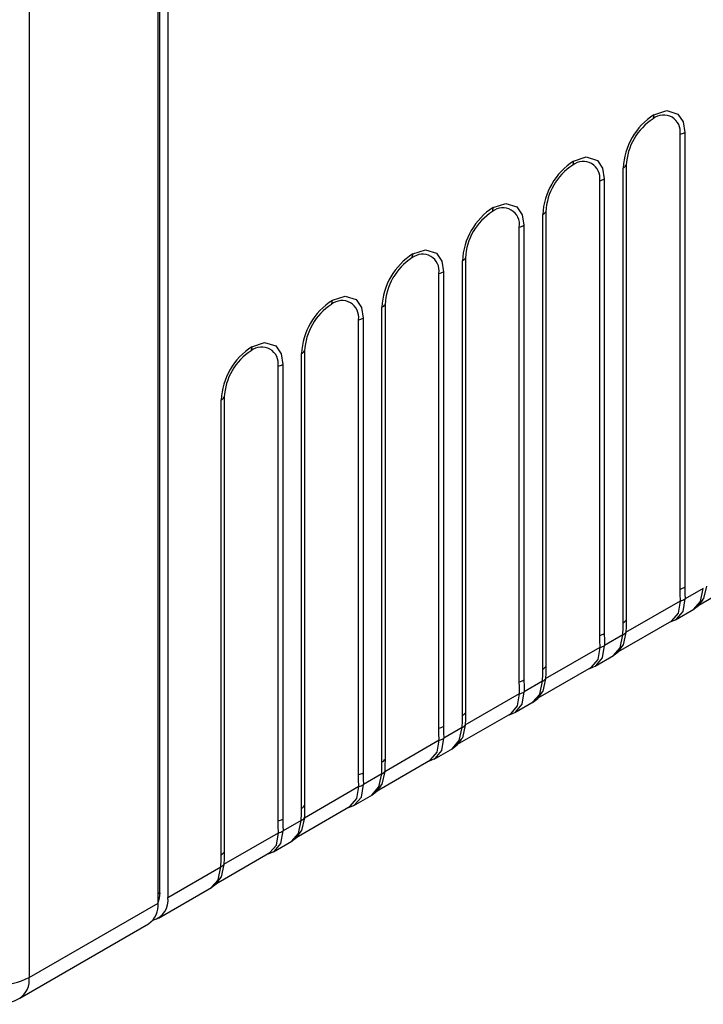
# Model space of a CAD drawing. Header units: millimetres. Extents: x 0 to 559, y 0 to 432.
# Tile 17 of 25: x 368 to 392, y 263 to 298. Entities that reach past the tile are written whole.
import ezdxf

# ---------------------------------------------------------------- set-up
doc = ezdxf.new("R2010")
doc.units = ezdxf.units.MM
doc.header["$LTSCALE"] = 2

msp = doc.modelspace()

# ---------------------------------------------------------------- linework, layer by layer
for p, q in [((372.951, 267.116), (372.951, 325.606)), ((372.891, 266.754), (372.891, 325.124)), ((373.234, 325.322), (373.234, 266.953)), ((368.355, 322.506), (368.355, 264.136)), ((391.255, 277.807), (391.255, 293.811)), ((391.417, 293.873), (391.417, 277.869)), ((389.254, 276.62), (389.254, 292.624)), ((389.362, 292.718), (389.362, 276.714)), ((388.427, 276.174), (388.427, 292.178)), ((388.589, 292.241), (388.589, 276.236)), ((386.425, 274.987), (386.425, 290.992)), ((386.534, 291.085), (386.534, 275.081)), ((385.598, 274.541), (385.598, 290.545)), ((385.761, 290.608), (385.761, 274.604)), ((383.705, 289.452), (383.705, 273.448)), ((383.597, 273.355), (383.597, 289.359)), ((382.77, 272.908), (382.77, 288.912)), ((382.932, 288.975), (382.932, 272.971)), ((380.768, 271.722), (380.768, 287.726)), ((380.877, 287.82), (380.877, 271.815)), ((380.104, 287.342), (380.104, 271.338)), ((379.941, 271.275), (379.941, 287.28)), ((377.94, 270.089), (377.94, 286.093)), ((378.048, 286.187), (378.048, 270.183)), ((377.113, 269.643), (377.113, 285.647)), ((377.275, 285.709), (377.275, 269.705)), ((375.22, 284.554), (375.22, 268.55)), ((375.112, 268.456), (375.112, 284.46)), ((391.833, 277.192), (393.794, 278.324)), ((392.071, 277.827), (391.429, 277.456)), ((389.351, 276.288), (391.266, 277.393)), ((391.094, 276.722), (391.743, 277.097)), ((389.005, 275.56), (390.966, 276.692)), ((389.242, 276.194), (388.6, 275.823)), ((386.523, 274.655), (388.438, 275.761)), ((388.266, 275.089), (388.915, 275.464)), ((386.259, 273.974), (388.137, 275.059)), ((386.414, 274.561), (385.772, 274.191)), ((383.694, 273.022), (385.609, 274.128)), ((385.438, 273.456), (386.087, 273.831)), ((383.43, 272.341), (385.309, 273.426)), ((383.586, 272.928), (382.943, 272.558)), ((380.866, 271.389), (382.781, 272.495)), ((382.609, 271.823), (383.258, 272.198)), ((380.519, 270.661), (382.48, 271.793)), ((380.757, 271.296), (380.115, 270.925)), ((378.037, 269.757), (379.953, 270.862)), ((379.781, 270.191), (380.43, 270.565)), ((377.691, 269.028), (379.652, 270.16)), ((377.929, 269.663), (377.287, 269.292)), ((375.209, 268.124), (377.124, 269.229)), ((376.952, 268.558), (377.601, 268.932)), ((374.863, 267.395), (376.823, 268.527)), ((373.234, 266.953), (375.1, 268.03)), ((372.903, 266.22), (374.773, 267.3)), ((372.951, 267.116), (372.891, 267.081)), ((368.355, 264.136), (372.891, 266.754)), ((368.024, 263.404), (372.559, 266.022))]:
    msp.add_line(p, q)
at = {"flags": 128}
for points in [[(390.336, 294.498), (390.783, 294.645), (391.172, 294.524), (391.359, 294.246), (391.417, 293.873)], [(387.507, 292.865), (387.955, 293.012), (388.344, 292.891), (388.53, 292.613), (388.589, 292.241)], [(384.679, 291.232), (385.126, 291.379), (385.515, 291.259), (385.702, 290.98), (385.761, 290.608)], [(381.85, 289.6), (382.298, 289.746), (382.687, 289.626), (382.873, 289.347), (382.932, 288.975)], [(379.022, 287.967), (379.469, 288.113), (379.858, 287.993), (380.045, 287.715), (380.104, 287.342)], [(376.193, 286.334), (376.641, 286.481), (377.03, 286.36), (377.216, 286.082), (377.275, 285.709)], [(391.266, 277.393), (391.257, 277.623), (391.255, 277.807)], [(391.417, 277.869), (391.421, 277.639), (391.429, 277.456)], [(391.72, 277.084), (391.723, 277.085), (391.971, 277.37), (392.071, 277.827)], [(392.179, 277.911), (392.08, 277.471), (392.011, 277.392)], [(390.961, 276.69), (390.965, 276.691), (391.196, 276.96), (391.267, 277.384)], [(391.115, 276.736), (391.119, 276.736), (391.357, 277.016), (391.429, 277.456)], [(391.267, 277.384), (391.266, 277.389), (391.266, 277.393)], [(391.72, 277.083), (391.903, 277.224), (392.049, 277.413)], [(389.242, 276.194), (389.252, 276.437), (389.254, 276.62)], [(389.362, 276.714), (389.359, 276.477), (389.351, 276.288)], [(390.884, 276.644), (390.904, 276.647), (391.117, 276.735)], [(388.589, 276.236), (388.593, 276.006), (388.6, 275.823)], [(389.351, 276.278), (389.252, 275.838), (389.183, 275.76)], [(389.351, 276.288), (389.351, 276.282), (389.351, 276.278)], [(388.438, 275.761), (388.429, 275.99), (388.427, 276.174)], [(388.891, 275.452), (388.895, 275.452), (389.143, 275.737), (389.242, 276.194)], [(388.133, 275.058), (388.136, 275.058), (388.367, 275.327), (388.438, 275.751)], [(388.287, 275.103), (388.291, 275.104), (388.529, 275.383), (388.6, 275.823)], [(388.438, 275.751), (388.438, 275.757), (388.438, 275.761)], [(388.892, 275.45), (389.075, 275.591), (389.221, 275.78)], [(386.414, 274.561), (386.423, 274.804), (386.425, 274.987)], [(386.534, 275.081), (386.53, 274.844), (386.523, 274.655)], [(388.055, 275.011), (388.076, 275.014), (388.288, 275.102)], [(385.609, 274.128), (385.6, 274.358), (385.598, 274.541)], [(385.761, 274.604), (385.764, 274.373), (385.772, 274.191)], [(386.063, 273.819), (386.067, 273.819), (386.315, 274.105), (386.414, 274.561)], [(386.522, 274.645), (386.423, 274.205), (386.355, 274.127)], [(386.523, 274.655), (386.522, 274.65), (386.522, 274.645)], [(385.459, 273.47), (385.463, 273.471), (385.701, 273.75), (385.772, 274.191)], [(385.61, 274.118), (385.61, 274.124), (385.609, 274.128)], [(386.063, 273.817), (386.246, 273.958), (386.393, 274.147)], [(385.305, 273.425), (385.308, 273.426), (385.539, 273.695), (385.61, 274.118)], [(383.705, 273.448), (383.702, 273.211), (383.694, 273.022)], [(385.227, 273.379), (385.248, 273.381), (385.46, 273.469)], [(383.586, 272.928), (383.595, 273.171), (383.597, 273.355)], [(382.781, 272.495), (382.772, 272.725), (382.77, 272.908)], [(382.932, 272.971), (382.936, 272.74), (382.943, 272.558)], [(383.235, 272.186), (383.238, 272.187), (383.486, 272.472), (383.586, 272.928)], [(383.694, 273.012), (383.595, 272.572), (383.526, 272.494)], [(383.694, 273.022), (383.694, 273.017), (383.694, 273.012)], [(382.476, 271.792), (382.48, 271.793), (382.71, 272.062), (382.781, 272.486)], [(382.63, 271.837), (382.634, 271.838), (382.872, 272.117), (382.943, 272.558)], [(382.781, 272.486), (382.781, 272.491), (382.781, 272.495)], [(383.235, 272.185), (383.418, 272.325), (383.564, 272.514)], [(380.757, 271.296), (380.766, 271.538), (380.768, 271.722)], [(380.877, 271.815), (380.873, 271.578), (380.866, 271.389)], [(382.398, 271.746), (382.419, 271.749), (382.631, 271.836)], [(380.865, 271.38), (380.766, 270.94), (380.698, 270.861)], [(380.866, 271.389), (380.866, 271.384), (380.865, 271.38)], [(379.953, 270.862), (379.944, 271.092), (379.941, 271.275)], [(380.104, 271.338), (380.107, 271.108), (380.115, 270.925)], [(380.406, 270.553), (380.41, 270.554), (380.658, 270.839), (380.757, 271.296)], [(379.648, 270.159), (379.651, 270.16), (379.882, 270.429), (379.953, 270.853)], [(379.802, 270.204), (379.806, 270.205), (380.044, 270.484), (380.115, 270.925)], [(379.953, 270.853), (379.953, 270.858), (379.953, 270.862)], [(380.406, 270.552), (380.589, 270.693), (380.736, 270.882)], [(377.929, 269.663), (377.938, 269.906), (377.94, 270.089)], [(378.048, 270.183), (378.045, 269.945), (378.037, 269.757)], [(379.57, 270.113), (379.591, 270.116), (379.803, 270.203)], [(377.124, 269.229), (377.115, 269.459), (377.113, 269.643)], [(377.275, 269.705), (377.279, 269.475), (377.287, 269.292)], [(377.578, 268.92), (377.581, 268.921), (377.829, 269.206), (377.929, 269.663)], [(378.037, 269.747), (377.938, 269.307), (377.869, 269.228)], [(378.037, 269.757), (378.037, 269.751), (378.037, 269.747)], [(376.973, 268.571), (376.977, 268.572), (377.215, 268.852), (377.287, 269.292)], [(376.819, 268.526), (376.823, 268.527), (377.053, 268.796), (377.124, 269.22)], [(377.124, 269.22), (377.124, 269.225), (377.124, 269.229)], [(377.578, 268.919), (377.761, 269.06), (377.907, 269.249)], [(375.1, 268.03), (375.109, 268.273), (375.112, 268.456)], [(375.22, 268.55), (375.217, 268.313), (375.209, 268.124)], [(376.742, 268.48), (376.762, 268.483), (376.974, 268.571)], [(374.749, 267.287), (374.753, 267.288), (375.001, 267.573), (375.1, 268.03)], [(375.208, 268.114), (375.11, 267.674), (375.041, 267.595)], [(375.209, 268.124), (375.209, 268.118), (375.208, 268.114)], [(374.749, 267.286), (374.932, 267.427), (375.079, 267.616)], [(372.951, 267.116), (372.935, 266.935), (372.891, 266.787)]]:
    msp.add_lwpolyline(points, dxfattribs=at)
for centre, radius, start, end in [((391.597, 292.52), 2.346, 122.5395, 177.4605), ((391.417, 292.625), 2.057, 122.6055, 177.3945), ((389.993, 294.491), 0.342, 337.0876, 1.2429), ((390.678, 293.904), 0.585, 350.786, 129.2033), ((391.119, 294.405), 0.609, 282.8793, 299.2984), ((388.769, 290.888), 2.346, 122.5395, 177.4605), ((387.165, 292.858), 0.342, 337.0876, 1.2429), ((387.85, 292.272), 0.585, 350.786, 129.2033), ((388.589, 290.992), 2.057, 122.6055, 177.3945), ((389.089, 292.925), 0.342, 298.754, 322.911), ((388.291, 292.772), 0.609, 282.8793, 299.2984), ((385.941, 289.255), 2.346, 122.5395, 177.4605), ((384.336, 291.225), 0.342, 337.0876, 1.2429), ((385.021, 290.639), 0.585, 350.786, 129.2033), ((385.76, 289.359), 2.057, 122.6055, 177.3945), ((386.261, 291.292), 0.342, 298.754, 322.911), ((385.462, 291.139), 0.609, 282.8793, 299.2984), ((383.112, 287.622), 2.346, 122.5395, 177.4605), ((382.932, 287.726), 2.057, 122.6055, 177.3945), ((381.508, 289.592), 0.342, 337.0876, 1.2429), ((382.193, 289.006), 0.585, 350.786, 129.2033), ((383.432, 289.659), 0.342, 298.754, 322.911), ((382.634, 289.506), 0.609, 282.8793, 299.2984), ((380.284, 285.989), 2.346, 122.5395, 177.4605), ((380.103, 286.093), 2.057, 122.6055, 177.3945), ((378.679, 287.959), 0.342, 337.0876, 1.2429), ((379.364, 287.373), 0.585, 350.786, 129.2033), ((380.604, 288.026), 0.342, 298.754, 322.911), ((379.806, 287.873), 0.609, 282.8793, 299.2984), ((377.455, 284.356), 2.346, 122.5395, 177.4605), ((375.851, 286.327), 0.342, 337.0876, 1.2429), ((376.536, 285.74), 0.585, 350.786, 129.2033), ((377.275, 284.46), 2.057, 122.6055, 177.3945), ((377.775, 286.393), 0.342, 298.754, 322.911), ((376.977, 286.241), 0.609, 282.8793, 299.2984), ((374.947, 284.76), 0.342, 298.754, 322.911), ((391.119, 278.4), 0.609, 282.8793, 299.2984), ((391.103, 277.971), 0.61, 285.5779, 302.3169), ((389.089, 276.92), 0.342, 298.754, 322.911), ((388.291, 276.768), 0.609, 282.8793, 299.2984), ((389.105, 276.482), 0.319, 295.4361, 320.2456), ((388.275, 276.338), 0.61, 285.5779, 302.3169), ((386.261, 275.288), 0.342, 298.754, 322.911), ((385.462, 275.135), 0.609, 282.8793, 299.2984), ((386.277, 274.849), 0.319, 295.4361, 320.2456), ((385.446, 274.706), 0.61, 285.5779, 302.3169), ((383.432, 273.655), 0.342, 298.754, 322.911), ((382.634, 273.502), 0.609, 282.8793, 299.2984), ((383.449, 273.216), 0.319, 295.4361, 320.2456), ((382.618, 273.073), 0.61, 285.5779, 302.3169), ((380.604, 272.022), 0.342, 298.754, 322.911), ((380.62, 271.584), 0.319, 295.4361, 320.2456), ((379.806, 271.869), 0.609, 282.8793, 299.2984), ((379.789, 271.44), 0.61, 285.5779, 302.3169), ((377.775, 270.389), 0.342, 298.754, 322.911), ((376.977, 270.236), 0.609, 282.8793, 299.2984), ((377.792, 269.951), 0.319, 295.4361, 320.2456), ((376.961, 269.807), 0.61, 285.5779, 302.3169), ((374.947, 268.756), 0.342, 298.754, 322.911), ((374.963, 268.318), 0.319, 295.4361, 320.2456), ((372.534, 266.84), 0.709, 284.5554, 9.1758), ((372.106, 266.668), 0.789, 305.0442, 6.268), ((367.224, 266.323), 2.462, 242.9222, 297.3664), ((367.594, 264.04), 0.768, 304.0912, 7.221), ((367.224, 264.789), 1.6, 240.8687, 299.9973)]:
    msp.add_arc(centre, radius, start, end)

doc.saveas('drawing.dxf')
